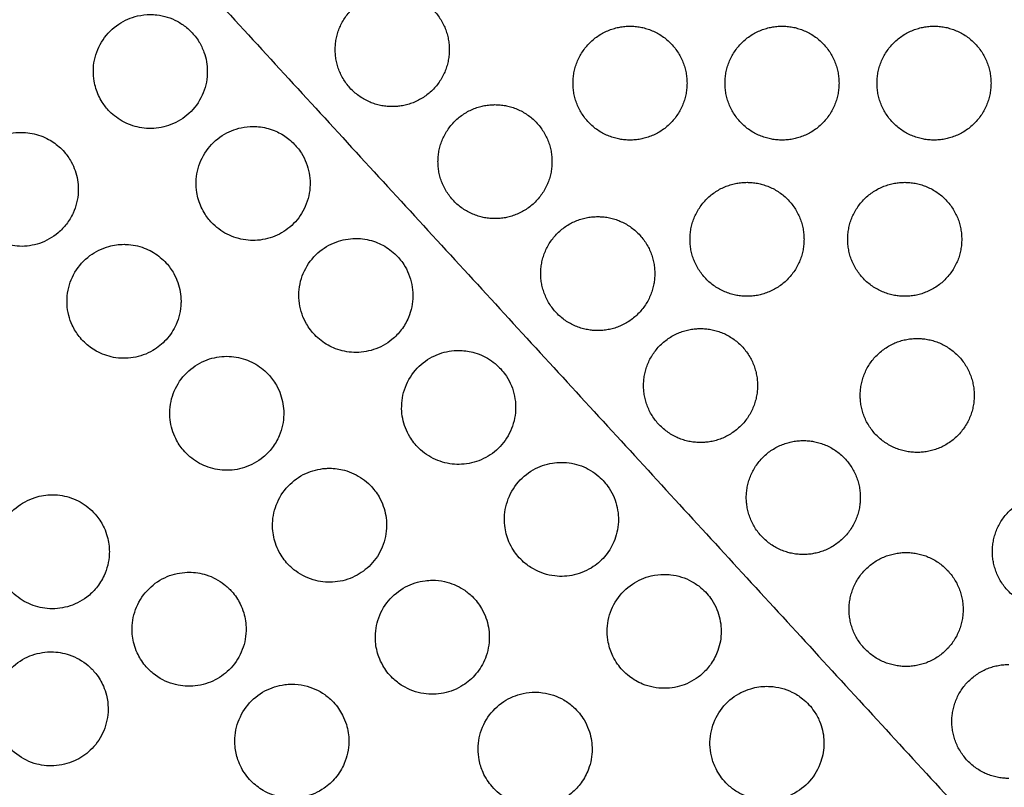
# Model space of a CAD drawing. Header units: millimetres. Extents: x -125 to 375, y 0 to 433.
# Tile 28 of 50: x 58 to 110, y 317 to 357. Entities that reach past the tile are written whole.
import ezdxf

# ---------------------------------------------------------------- set-up
doc = ezdxf.new("R2010")
doc.units = ezdxf.units.MM
doc.layers.add('Layer 01', color=18, linetype='Continuous', true_color=0x000000)

msp = doc.modelspace()

# ---------------------------------------------------------------- linework, layer by layer
at = {"layer": 'Layer 01'}
for points, degree in [([(0, 433.013, 76), (60.501, 367.083, 83.178), (121.001, 301.152, 90.355)], 2), ([(84.257, 336.909, 86.454), (84.257, 336.526, 86.494), (84.184, 336.147, 86.534), (84.041, 335.791, 86.57)], 3), ([(89.666, 331.014, 87.096), (89.666, 330.65, 87.135), (89.6, 330.288, 87.173), (89.47, 329.947, 87.207)], 3), ([(95.075, 325.12, 87.739), (95.075, 324.774, 87.775), (95.015, 324.431, 87.811), (94.898, 324.105, 87.844)], 3), ([(82.872, 324.811, 87.644), (82.872, 324.433, 87.68), (82.801, 324.058, 87.714), (82.662, 323.706, 87.744)], 3), ([(100.484, 319.226, 88.381), (100.484, 318.899, 88.415), (100.431, 318.575, 88.449), (100.326, 318.265, 88.481)], 3), ([(88.281, 318.916, 88.293), (88.281, 318.555, 88.328), (88.216, 318.197, 88.361), (88.088, 317.858, 88.39)], 3)]:
    msp.add_open_spline(points, degree=degree, dxfattribs=at)
at = {"layer": 'Layer 01', "extrusion": (1.45897e-11, -0.108228, -0.994126)}
msp.add_rational_spline([(77.762, 352.742, 84.739), (74.762, 352.742, 84.739), (74.762, 355.742, 84.412), (74.762, 358.742, 84.086), (77.762, 358.742, 84.086)], [1, 0.707106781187, 1, 0.707106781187, 1], degree=2, knots=[6.017726, 6.017726, 6.017726, 12.035452, 12.035452, 18.053177, 18.053177, 18.053177], dxfattribs=at)
at = {"layer": 'Layer 01', "extrusion": (-1.46059e-11, 0.108228, 0.994126)}
msp.add_rational_spline([(77.762, 358.742, 84.086), (80.762, 358.742, 84.086), (80.762, 355.742, 84.412)], [1, 0.707106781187, 0.999999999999], degree=2, dxfattribs=at)
at = {"layer": 'Layer 01'}
for points, knots in [([(67.756, 353.338, 84.655), (67.591, 352.979, 84.691), (67.356, 352.655, 84.722), (66.788, 352.132, 84.769), (66.466, 351.931, 84.786), (65.785, 351.667, 84.805), (65.435, 351.598, 84.807), (64.751, 351.586, 84.799), (64.422, 351.636, 84.79), (63.796, 351.838, 84.761), (63.504, 351.989, 84.743), (63.116, 352.276, 84.709), (62.999, 352.378, 84.697), (62.815, 352.565, 84.677), (62.745, 352.646, 84.668), (62.615, 352.81, 84.65), (62.555, 352.893, 84.641), (62.428, 353.094, 84.62), (62.363, 353.212, 84.608), (62.196, 353.574, 84.571), (62.118, 353.827, 84.545), (62.011, 354.45, 84.483), (62.016, 354.822, 84.447), (62.167, 355.57, 84.376), (62.32, 355.937, 84.342), (62.759, 356.59, 84.282), (63.039, 356.87, 84.257), (63.669, 357.29, 84.22), (64.006, 357.435, 84.208), (64.581, 357.566, 84.199), (64.805, 357.592, 84.198), (65.03, 357.592, 84.199)], [-17.676719, -17.676719, -17.676719, -17.676719, -16.483365, -16.483365, -15.350365, -15.350365, -14.286032, -14.286032, -13.292428, -13.292428, -12.307831, -12.307831, -11.838934, -11.838934, -11.517124, -11.517124, -11.207295, -11.207295, -10.80085, -10.80085, -10.004222, -10.004222, -8.88971, -8.88971, -7.701361, -7.701361, -6.51875, -6.51875, -5.423521, -5.423521, -4.745007, -4.745007, -4.745007, -4.745007]), ([(65.03, 357.592, 84.199), (65.143, 357.592, 84.2), (65.255, 357.585, 84.201), (65.745, 357.53, 84.209), (66.111, 357.416, 84.223), (66.618, 357.144, 84.253), (66.781, 357.036, 84.266), (67.022, 356.839, 84.287), (67.107, 356.76, 84.296), (67.257, 356.604, 84.313), (67.323, 356.529, 84.321), (67.458, 356.358, 84.34), (67.526, 356.261, 84.35), (67.695, 355.985, 84.38), (67.783, 355.801, 84.4), (67.97, 355.282, 84.455), (68.03, 354.938, 84.491), (68.03, 354.592, 84.527)], [-4.745007, -4.745007, -4.745007, -4.745007, -4.405807, -4.405807, -3.26247, -3.26247, -2.674449, -2.674449, -2.324546, -2.324546, -2.023146, -2.023146, -1.66578, -1.66578, -1.048417, -1.048417, 0, 0, 0, 0]), ([(68.03, 354.592, 84.527), (68.03, 354.551, 84.531), (68.029, 354.511, 84.536), (68.012, 354.079, 84.58), (67.92, 353.694, 84.62), (67.756, 353.338, 84.655)], [-1.30728, -1.30728, -1.30728, -1.30728, -1.185617, -1.185617, 0, 0, 0, 0]), ([(60.962, 347.135, 85.142), (60.869, 346.931, 85.158), (60.752, 346.738, 85.172), (60.486, 346.392, 85.196), (60.34, 346.238, 85.205), (59.89, 345.856, 85.227), (59.557, 345.667, 85.234), (58.858, 345.431, 85.234), (58.502, 345.378, 85.227), (57.811, 345.4, 85.204), (57.481, 345.466, 85.188), (56.849, 345.706, 85.148), (56.554, 345.881, 85.123), (56.168, 346.209, 85.083), (56.051, 346.326, 85.07), (55.874, 346.536, 85.046), (55.807, 346.624, 85.037), (55.689, 346.801, 85.018), (55.636, 346.89, 85.009), (55.525, 347.098, 84.988), (55.47, 347.219, 84.976), (55.353, 347.536, 84.946), (55.301, 347.735, 84.927), (55.214, 348.313, 84.877), (55.228, 348.695, 84.845), (55.402, 349.445, 84.787), (55.564, 349.805, 84.762), (56.02, 350.448, 84.72), (56.311, 350.723, 84.705), (56.961, 351.128, 84.687), (57.306, 351.264, 84.684), (57.856, 351.37, 84.689), (58.046, 351.388, 84.692), (58.237, 351.388, 84.696)], [-17.663952, -17.663952, -17.663952, -17.663952, -16.986721, -16.986721, -16.350758, -16.350758, -15.209804, -15.209804, -14.135183, -14.135183, -13.129226, -13.129226, -12.100816, -12.100816, -11.603451, -11.603451, -11.27097, -11.27097, -10.960111, -10.960111, -10.558796, -10.558796, -9.940022, -9.940022, -8.797437, -8.797437, -7.619003, -7.619003, -6.425035, -6.425035, -5.318003, -5.318003, -4.742909, -4.742909, -4.742909, -4.742909]), ([(58.237, 351.388, 84.696), (58.388, 351.388, 84.7), (58.539, 351.376, 84.704), (59.003, 351.306, 84.722), (59.307, 351.208, 84.737), (59.819, 350.949, 84.772), (60.033, 350.804, 84.79), (60.325, 350.546, 84.82), (60.418, 350.452, 84.83), (60.572, 350.274, 84.85), (60.635, 350.193, 84.859), (60.757, 350.019, 84.877), (60.815, 349.925, 84.887), (60.948, 349.683, 84.912), (61.016, 349.53, 84.927), (61.181, 349.056, 84.974), (61.237, 348.723, 85.006), (61.237, 348.388, 85.036)], [-4.742909, -4.742909, -4.742909, -4.742909, -4.28635, -4.28635, -3.331803, -3.331803, -2.556971, -2.556971, -2.15786, -2.15786, -1.847949, -1.847949, -1.515692, -1.515692, -1.012836, -1.012836, 0, 0, 0, 0]), ([(73.184, 347.487, 85.294), (73.036, 347.151, 85.327), (72.828, 346.846, 85.357), (72.32, 346.333, 85.405), (72.027, 346.127, 85.423), (71.381, 345.826, 85.447), (71.032, 345.735, 85.452), (70.34, 345.68, 85.449), (70.004, 345.71, 85.442), (69.342, 345.883, 85.416), (69.023, 346.03, 85.398), (68.596, 346.325, 85.363), (68.463, 346.433, 85.351), (68.258, 346.634, 85.328), (68.18, 346.72, 85.319), (68.038, 346.895, 85.3), (67.974, 346.985, 85.29), (67.836, 347.199, 85.268), (67.767, 347.325, 85.254), (67.596, 347.703, 85.215), (67.518, 347.963, 85.189), (67.418, 348.6, 85.126), (67.429, 348.977, 85.089), (67.594, 349.727, 85.017), (67.754, 350.092, 84.983), (68.204, 350.736, 84.923), (68.488, 351.01, 84.898), (69.123, 351.417, 84.862), (69.461, 351.557, 84.85), (70.022, 351.675, 84.841), (70.23, 351.697, 84.84), (70.439, 351.697, 84.841)], [-17.721768, -17.721768, -17.721768, -17.721768, -16.615673, -16.615673, -15.546798, -15.546798, -14.470209, -14.470209, -13.461719, -13.461719, -12.412408, -12.412408, -11.897389, -11.897389, -11.547728, -11.547728, -11.215509, -11.215509, -10.780529, -10.780529, -9.963604, -9.963604, -8.834, -8.834, -7.643429, -7.643429, -6.466034, -6.466034, -5.373814, -5.373814, -4.743481, -4.743481, -4.743481, -4.743481]), ([(70.439, 351.697, 84.841), (70.567, 351.697, 84.842), (70.695, 351.689, 84.844), (71.105, 351.636, 84.851), (71.381, 351.56, 84.86), (71.858, 351.351, 84.884), (72.062, 351.231, 84.898), (72.355, 351.009, 84.922), (72.455, 350.923, 84.932), (72.626, 350.754, 84.95), (72.698, 350.674, 84.959), (72.843, 350.496, 84.978), (72.914, 350.398, 84.989), (73.082, 350.131, 85.018), (73.169, 349.957, 85.036), (73.371, 349.432, 85.092), (73.439, 349.066, 85.131), (73.439, 348.697, 85.17)], [-4.743481, -4.743481, -4.743481, -4.743481, -4.357324, -4.357324, -3.500619, -3.500619, -2.790373, -2.790373, -2.392805, -2.392805, -2.067095, -2.067095, -1.70094, -1.70094, -1.115338, -1.115338, 0, 0, 0, 0]), ([(61.237, 348.388, 85.036), (61.237, 348.344, 85.04), (61.236, 348.3, 85.044), (61.217, 347.868, 85.082), (61.125, 347.488, 85.114), (60.962, 347.135, 85.142)], [-1.304294, -1.304294, -1.304294, -1.304294, -1.171075, -1.171075, 0, 0, 0, 0]), ([(73.439, 348.697, 85.17), (73.439, 348.673, 85.172), (73.439, 348.648, 85.175), (73.429, 348.232, 85.218), (73.342, 347.846, 85.258), (73.184, 347.487, 85.294)], [-1.259786, -1.259786, -1.259786, -1.259786, -1.185484, -1.185484, 0, 0, 0, 0]), ([(78.613, 341.638, 85.932), (78.516, 341.408, 85.955), (78.391, 341.191, 85.977), (78.097, 340.803, 86.015), (77.931, 340.631, 86.031), (77.459, 340.245, 86.066), (77.129, 340.064, 86.081), (76.44, 339.841, 86.097), (76.09, 339.792, 86.098), (75.411, 339.817, 86.088), (75.087, 339.883, 86.077), (74.508, 340.103, 86.048), (74.251, 340.246, 86.031), (73.899, 340.517, 86), (73.786, 340.619, 85.989), (73.599, 340.814, 85.967), (73.523, 340.904, 85.957), (73.377, 341.098, 85.936), (73.308, 341.202, 85.925), (73.154, 341.47, 85.897), (73.077, 341.638, 85.88), (72.886, 342.185, 85.824), (72.831, 342.58, 85.784), (72.875, 343.364, 85.708), (72.973, 343.745, 85.671), (73.313, 344.456, 85.603), (73.554, 344.777, 85.573), (74.13, 345.29, 85.526), (74.453, 345.485, 85.509), (75.13, 345.737, 85.487), (75.476, 345.8, 85.482), (75.833, 345.803, 85.484), (75.84, 345.803, 85.484), (75.848, 345.803, 85.484)], [-17.771506, -17.771506, -17.771506, -17.771506, -17.018579, -17.018579, -16.302775, -16.302775, -15.180943, -15.180943, -14.125888, -14.125888, -13.138036, -13.138036, -12.25931, -12.25931, -11.799834, -11.799834, -11.444565, -11.444565, -11.068071, -11.068071, -10.5117, -10.5117, -9.318444, -9.318444, -8.14009, -8.14009, -6.942487, -6.942487, -5.816763, -5.816763, -4.76756, -4.76756, -4.744456, -4.744456, -4.744456, -4.744456]), ([(75.848, 345.803, 85.484), (76.165, 345.803, 85.486), (76.48, 345.753, 85.492), (77.055, 345.565, 85.514), (77.313, 345.437, 85.529), (77.674, 345.188, 85.556), (77.791, 345.094, 85.567), (77.986, 344.911, 85.587), (78.067, 344.826, 85.596), (78.223, 344.641, 85.616), (78.297, 344.54, 85.627), (78.466, 344.28, 85.655), (78.552, 344.116, 85.673), (78.772, 343.582, 85.73), (78.848, 343.194, 85.771), (78.848, 342.803, 85.812)], [-4.744456, -4.744456, -4.744456, -4.744456, -3.790684, -3.790684, -2.926532, -2.926532, -2.472483, -2.472483, -2.119412, -2.119412, -1.743092, -1.743092, -1.183245, -1.183245, 0, 0, 0, 0]), ([(66.386, 341.272, 85.796), (66.255, 340.978, 85.819), (66.077, 340.707, 85.839), (65.656, 340.247, 85.87), (65.42, 340.056, 85.881), (64.841, 339.717, 85.896), (64.491, 339.592, 85.898), (63.784, 339.477, 85.888), (63.435, 339.481, 85.878), (62.776, 339.604, 85.848), (62.469, 339.715, 85.829), (61.959, 339.999, 85.79), (61.748, 340.155, 85.77), (61.46, 340.433, 85.738), (61.367, 340.537, 85.726), (61.213, 340.734, 85.704), (61.15, 340.825, 85.695), (61.029, 341.021, 85.674), (60.972, 341.127, 85.664), (60.845, 341.403, 85.636), (60.783, 341.576, 85.62), (60.64, 342.139, 85.568), (60.62, 342.539, 85.533), (60.734, 343.316, 85.47), (60.866, 343.687, 85.442), (61.266, 344.363, 85.394), (61.533, 344.66, 85.375), (62.15, 345.121, 85.35), (62.489, 345.287, 85.344), (63.109, 345.457, 85.343), (63.377, 345.494, 85.346), (63.646, 345.494, 85.352)], [-17.70177, -17.70177, -17.70177, -17.70177, -16.732813, -16.732813, -15.823868, -15.823868, -14.715018, -14.715018, -13.671247, -13.671247, -12.697464, -12.697464, -11.910841, -11.910841, -11.489666, -11.489666, -11.156399, -11.156399, -10.794315, -10.794315, -10.240036, -10.240036, -9.042827, -9.042827, -7.869889, -7.869889, -6.676956, -6.676956, -5.553772, -5.553772, -4.743057, -4.743057, -4.743057, -4.743057]), ([(63.646, 345.494, 85.352), (63.724, 345.494, 85.354), (63.803, 345.49, 85.356), (64.205, 345.459, 85.367), (64.521, 345.381, 85.381), (65.085, 345.142, 85.415), (65.332, 344.991, 85.434), (65.667, 344.715, 85.466), (65.773, 344.614, 85.477), (65.945, 344.423, 85.498), (66.015, 344.337, 85.508), (66.149, 344.151, 85.527), (66.211, 344.053, 85.538), (66.351, 343.801, 85.564), (66.422, 343.644, 85.58), (66.589, 343.164, 85.627), (66.646, 342.83, 85.659), (66.646, 342.494, 85.69)], [12.958712, 12.958712, 12.958712, 12.958712, 13.196128, 13.196128, 14.170693, 14.170693, 15.039113, 15.039113, 15.479231, 15.479231, 15.814866, 15.814866, 16.167444, 16.167444, 16.685167, 16.685167, 17.70177, 17.70177, 17.70177, 17.70177]), ([(78.848, 342.803, 85.812), (78.848, 342.795, 85.813), (78.848, 342.787, 85.814), (78.845, 342.387, 85.856), (78.765, 341.999, 85.896), (78.613, 341.638, 85.932)], [-1.210158, -1.210158, -1.210158, -1.210158, -1.185373, -1.185373, 0, 0, 0, 0]), ([(66.646, 342.494, 85.69), (66.646, 342.461, 85.693), (66.645, 342.429, 85.696), (66.632, 342.009, 85.734), (66.544, 341.627, 85.767), (66.386, 341.272, 85.796)], [-1.269958, -1.269958, -1.269958, -1.269958, -1.172755, -1.172755, 0, 0, 0, 0]), ([(71.81, 335.413, 86.447), (71.713, 335.189, 86.466), (71.59, 334.977, 86.482), (71.303, 334.6, 86.51), (71.144, 334.434, 86.521), (70.676, 334.047, 86.545), (70.342, 333.863, 86.554), (69.644, 333.636, 86.556), (69.288, 333.587, 86.551), (68.599, 333.615, 86.53), (68.269, 333.685, 86.515), (67.651, 333.927, 86.477), (67.366, 334.098, 86.454), (66.99, 334.416, 86.416), (66.875, 334.532, 86.403), (66.691, 334.748, 86.379), (66.618, 334.844, 86.369), (66.484, 335.048, 86.347), (66.422, 335.155, 86.336), (66.29, 335.42, 86.309), (66.227, 335.582, 86.294), (66.078, 336.085, 86.246), (66.039, 336.435, 86.215), (66.084, 337.171, 86.152), (66.182, 337.548, 86.122), (66.521, 338.254, 86.069), (66.761, 338.573, 86.047), (67.339, 339.09, 86.014), (67.667, 339.286, 86.004), (68.354, 339.537, 85.997), (68.703, 339.599, 85.998), (69.054, 339.599, 86.006)], [-17.740266, -17.740266, -17.740266, -17.740266, -17.00396, -17.00396, -16.314079, -16.314079, -15.17791, -15.17791, -14.106938, -14.106938, -13.101465, -13.101465, -12.10718, -12.10718, -11.615644, -11.615644, -11.251193, -11.251193, -10.879644, -10.879644, -10.355714, -10.355714, -9.298617, -9.298617, -8.133377, -8.133377, -6.941045, -6.941045, -5.800732, -5.800732, -4.743316, -4.743316, -4.743316, -4.743316]), ([(69.054, 339.599, 86.006), (69.057, 339.599, 86.006), (69.059, 339.599, 86.006), (69.392, 339.598, 86.013), (69.72, 339.543, 86.024), (70.337, 339.33, 86.056), (70.622, 339.177, 86.076), (71.005, 338.884, 86.11), (71.125, 338.776, 86.122), (71.317, 338.572, 86.145), (71.395, 338.48, 86.155), (71.539, 338.285, 86.176), (71.607, 338.181, 86.187), (71.754, 337.92, 86.214), (71.826, 337.76, 86.23), (71.997, 337.274, 86.279), (72.054, 336.938, 86.311), (72.054, 336.599, 86.343)], [12.996949, 12.996949, 12.996949, 12.996949, 13.004289, 13.004289, 13.99805, 13.99805, 14.967575, 14.967575, 15.451509, 15.451509, 15.8137, 15.8137, 16.18623, 16.18623, 16.716844, 16.716844, 17.740266, 17.740266, 17.740266, 17.740266]), ([(84.041, 335.791, 86.57), (83.901, 335.442, 86.605), (83.696, 335.122, 86.637), (83.19, 334.586, 86.689), (82.896, 334.37, 86.708), (82.247, 334.054, 86.734), (81.899, 333.956, 86.741), (81.204, 333.89, 86.74), (80.865, 333.915, 86.734), (80.19, 334.082, 86.71), (79.862, 334.229, 86.692), (79.422, 334.529, 86.657), (79.286, 334.64, 86.644), (79.069, 334.852, 86.621), (78.983, 334.948, 86.61), (78.824, 335.148, 86.588), (78.752, 335.253, 86.577), (78.595, 335.514, 86.55), (78.518, 335.673, 86.533), (78.333, 336.158, 86.483), (78.266, 336.495, 86.449), (78.249, 337.224, 86.377), (78.315, 337.61, 86.339), (78.593, 338.343, 86.268), (78.806, 338.683, 86.236), (79.34, 339.247, 86.183), (79.651, 339.471, 86.162), (80.317, 339.78, 86.135), (80.663, 339.871, 86.127), (81.097, 339.905, 86.126), (81.177, 339.909, 86.126), (81.257, 339.909, 86.126)], [-17.828541, -17.828541, -17.828541, -17.828541, -16.692822, -16.692822, -15.603791, -15.603791, -14.522712, -14.522712, -13.506309, -13.506309, -12.431454, -12.431454, -11.902918, -11.902918, -11.515785, -11.515785, -11.131372, -11.131372, -10.597332, -10.597332, -9.565003, -9.565003, -8.394583, -8.394583, -7.197374, -7.197374, -6.053377, -6.053377, -4.986643, -4.986643, -4.745127, -4.745127, -4.745127, -4.745127]), ([(81.257, 339.909, 86.126), (81.507, 339.909, 86.127), (81.757, 339.877, 86.132), (82.312, 339.735, 86.149), (82.608, 339.606, 86.164), (83.018, 339.343, 86.193), (83.149, 339.243, 86.204), (83.365, 339.047, 86.225), (83.453, 338.956, 86.235), (83.62, 338.761, 86.256), (83.699, 338.657, 86.268), (83.873, 338.389, 86.297), (83.961, 338.222, 86.315), (84.177, 337.695, 86.371), (84.254, 337.317, 86.411), (84.257, 336.926, 86.452), (84.257, 336.917, 86.453), (84.257, 336.909, 86.454)], [-4.745127, -4.745127, -4.745127, -4.745127, -3.99035, -3.99035, -3.023334, -3.023334, -2.524397, -2.524397, -2.144616, -2.144616, -1.74941, -1.74941, -1.181333, -1.181333, -0.026854, -0.026854, 0, 0, 0, 0]), ([(72.054, 336.599, 86.343), (72.054, 336.58, 86.344), (72.054, 336.561, 86.346), (72.047, 336.154, 86.384), (71.964, 335.77, 86.418), (71.81, 335.413, 86.447)], [-1.231336, -1.231336, -1.231336, -1.231336, -1.174212, -1.174212, 0, 0, 0, 0]), ([(89.47, 329.947, 87.207), (89.357, 329.652, 87.238), (89.2, 329.377, 87.265), (88.814, 328.898, 87.312), (88.592, 328.695, 87.331), (88.04, 328.322, 87.365), (87.7, 328.174, 87.377), (87.004, 328.013, 87.387), (86.655, 327.994, 87.386), (85.916, 328.082, 87.369), (85.535, 328.207, 87.353), (85.006, 328.506, 87.317), (84.834, 328.629, 87.303), (84.57, 328.863, 87.277), (84.47, 328.965, 87.265), (84.292, 329.175, 87.243), (84.213, 329.282, 87.231), (84.05, 329.536, 87.204), (83.971, 329.686, 87.188), (83.791, 330.109, 87.144), (83.716, 330.393, 87.115), (83.642, 331.065, 87.048), (83.673, 331.452, 87.009), (83.883, 332.203, 86.936), (84.065, 332.56, 86.902), (84.549, 333.174, 86.843), (84.844, 333.429, 86.819), (85.493, 333.799, 86.785), (85.836, 333.92, 86.774), (86.349, 334.002, 86.768), (86.508, 334.014, 86.768), (86.666, 334.014, 86.769)], [0, 0, 0, 0, 0.951908, 0.951908, 1.852828, 1.852828, 2.959183, 2.959183, 4.001722, 4.001722, 5.196347, 5.196347, 5.831253, 5.831253, 6.261202, 6.261202, 6.66273, 6.66273, 7.17135, 7.17135, 8.05376, 8.05376, 9.214126, 9.214126, 10.409597, 10.409597, 11.573177, 11.573177, 12.657884, 12.657884, 13.135922, 13.135922, 13.135922, 13.135922]), ([(86.666, 334.014, 86.769), (86.844, 334.014, 86.769), (87.022, 333.998, 86.772), (87.551, 333.903, 86.784), (87.889, 333.777, 86.798), (88.353, 333.501, 86.829), (88.501, 333.395, 86.841), (88.74, 333.186, 86.864), (88.835, 333.091, 86.874), (89.015, 332.886, 86.896), (89.098, 332.776, 86.908), (89.278, 332.503, 86.938), (89.367, 332.334, 86.956), (89.579, 331.82, 87.011), (89.655, 331.46, 87.05), (89.666, 331.068, 87.091), (89.666, 331.041, 87.094), (89.666, 331.014, 87.096)], [-4.744852, -4.744852, -4.744852, -4.744852, -4.207575, -4.207575, -3.129133, -3.129133, -2.581738, -2.581738, -2.174103, -2.174103, -1.760197, -1.760197, -1.185243, -1.185243, -0.080705, -0.080705, 0, 0, 0, 0]), ([(77.235, 329.558, 87.096), (77.094, 329.215, 87.125), (76.89, 328.902, 87.15), (76.392, 328.381, 87.187), (76.109, 328.172, 87.2), (75.47, 327.855, 87.214), (75.117, 327.754, 87.215), (74.412, 327.686, 87.203), (74.067, 327.711, 87.193), (73.361, 327.888, 87.159), (73.009, 328.053, 87.135), (72.543, 328.392, 87.093), (72.399, 328.519, 87.078), (72.178, 328.757, 87.051), (72.094, 328.86, 87.04), (71.943, 329.073, 87.017), (71.876, 329.182, 87.006), (71.737, 329.442, 86.98), (71.671, 329.595, 86.964), (71.522, 330.041, 86.921), (71.47, 330.342, 86.894), (71.456, 331.029, 86.833), (71.522, 331.41, 86.801), (71.799, 332.139, 86.743), (72.011, 332.477, 86.718), (72.546, 333.044, 86.679), (72.862, 333.271, 86.665), (73.538, 333.581, 86.651), (73.889, 333.671, 86.65), (74.319, 333.702, 86.655), (74.391, 333.705, 86.657), (74.463, 333.705, 86.658)], [-17.789335, -17.789335, -17.789335, -17.789335, -16.671467, -16.671467, -15.621107, -15.621107, -14.525245, -14.525245, -13.492434, -13.492434, -12.333368, -12.333368, -11.75507, -11.75507, -11.353399, -11.353399, -10.968406, -10.968406, -10.464696, -10.464696, -9.547954, -9.547954, -8.391027, -8.391027, -7.199749, -7.199749, -6.042254, -6.042254, -4.961498, -4.961498, -4.744575, -4.744575, -4.744575, -4.744575]), ([(74.463, 333.705, 86.658), (74.727, 333.705, 86.663), (74.99, 333.67, 86.671), (75.587, 333.509, 86.697), (75.91, 333.357, 86.717), (76.342, 333.05, 86.754), (76.476, 332.936, 86.767), (76.69, 332.72, 86.791), (76.774, 332.622, 86.801), (76.93, 332.417, 86.823), (77.001, 332.31, 86.835), (77.155, 332.042, 86.863), (77.23, 331.879, 86.879), (77.405, 331.387, 86.929), (77.463, 331.047, 86.962), (77.463, 330.705, 86.994)], [13.04476, 13.04476, 13.04476, 13.04476, 13.839303, 13.839303, 14.907201, 14.907201, 15.435608, 15.435608, 15.82489, 15.82489, 16.213328, 16.213328, 16.755311, 16.755311, 17.789335, 17.789335, 17.789335, 17.789335]), ([(62.597, 328.054, 86.785), (62.49, 327.822, 86.799), (62.354, 327.605, 86.81), (62.043, 327.226, 86.826), (61.873, 327.062, 86.832), (61.382, 326.69, 86.839), (61.037, 326.519, 86.837), (60.322, 326.322, 86.819), (59.961, 326.29, 86.805), (59.265, 326.353, 86.767), (58.936, 326.44, 86.745), (58.312, 326.725, 86.694), (58.024, 326.922, 86.665), (57.652, 327.286, 86.62), (57.539, 327.417, 86.605), (57.365, 327.658, 86.578), (57.299, 327.763, 86.567), (57.182, 327.979, 86.546), (57.13, 328.088, 86.535), (57.024, 328.355, 86.51), (56.975, 328.514, 86.496), (56.873, 328.987, 86.456), (56.856, 329.308, 86.432), (56.929, 330.005, 86.384), (57.042, 330.375, 86.362), (57.405, 331.062, 86.328), (57.657, 331.371, 86.316), (58.256, 331.867, 86.305), (58.596, 332.052, 86.306), (59.256, 332.263, 86.318), (59.564, 332.31, 86.327), (59.873, 332.31, 86.34)], [-17.660193, -17.660193, -17.660193, -17.660193, -16.89272, -16.89272, -16.185271, -16.185271, -15.038568, -15.038568, -13.955296, -13.955296, -12.936519, -12.936519, -11.889013, -11.889013, -11.367142, -11.367142, -10.99311, -10.99311, -10.62752, -10.62752, -10.127047, -10.127047, -9.166538, -9.166538, -8.013922, -8.013922, -6.827081, -6.827081, -5.674879, -5.674879, -4.743375, -4.743375, -4.743375, -4.743375]), ([(59.873, 332.31, 86.34), (59.921, 332.31, 86.342), (59.97, 332.309, 86.344), (60.353, 332.29, 86.362), (60.682, 332.218, 86.38), (61.308, 331.967, 86.425), (61.599, 331.787, 86.451), (61.983, 331.45, 86.493), (62.102, 331.325, 86.507), (62.287, 331.095, 86.533), (62.359, 330.994, 86.544), (62.487, 330.786, 86.565), (62.545, 330.679, 86.576), (62.665, 330.42, 86.601), (62.721, 330.265, 86.616), (62.836, 329.847, 86.653), (62.873, 329.579, 86.676), (62.873, 329.31, 86.697)], [-4.743375, -4.743375, -4.743375, -4.743375, -4.596989, -4.596989, -3.589017, -3.589017, -2.565429, -2.565429, -2.047369, -2.047369, -1.674251, -1.674251, -1.307859, -1.307859, -0.812542, -0.812542, 0, 0, 0, 0]), ([(77.463, 330.705, 86.994), (77.463, 330.7, 86.994), (77.463, 330.696, 86.995), (77.462, 330.303, 87.032), (77.384, 329.918, 87.066), (77.235, 329.558, 87.096)], [-1.188845, -1.188845, -1.188845, -1.188845, -1.175529, -1.175529, 0, 0, 0, 0]), ([(62.873, 329.31, 86.697), (62.873, 329.262, 86.701), (62.871, 329.214, 86.705), (62.851, 328.781, 86.738), (62.758, 328.404, 86.764), (62.597, 328.054, 86.785)], [-1.306411, -1.306411, -1.306411, -1.306411, -1.160399, -1.160399, 0, 0, 0, 0]), ([(69.815, 324.022, 87.381), (69.663, 323.676, 87.404), (69.447, 323.362, 87.422), (68.929, 322.851, 87.445), (68.639, 322.65, 87.451), (67.987, 322.351, 87.45), (67.628, 322.26, 87.444), (66.915, 322.215, 87.419), (66.568, 322.253, 87.402), (65.852, 322.46, 87.357), (65.495, 322.646, 87.327), (65.029, 323.022, 87.279), (64.887, 323.163, 87.262), (64.673, 323.421, 87.233), (64.593, 323.532, 87.221), (64.454, 323.755, 87.198), (64.394, 323.867, 87.186), (64.273, 324.131, 87.161), (64.218, 324.283, 87.147), (64.1, 324.716, 87.108), (64.064, 325.002, 87.084), (64.077, 325.669, 87.033), (64.157, 326.045, 87.007), (64.458, 326.759, 86.962), (64.681, 327.089, 86.945), (65.237, 327.638, 86.922), (65.563, 327.854, 86.917), (66.255, 328.141, 86.919), (66.612, 328.218, 86.925), (67.005, 328.23, 86.937), (67.037, 328.231, 86.939), (67.069, 328.231, 86.94)], [-17.71838, -17.71838, -17.71838, -17.71838, -16.581501, -16.581501, -15.528799, -15.528799, -14.424219, -14.424219, -13.38163, -13.38163, -12.178034, -12.178034, -11.576102, -11.576102, -11.165784, -11.165784, -10.781688, -10.781688, -10.292093, -10.292093, -9.428437, -9.428437, -8.280034, -8.280034, -7.093453, -7.093453, -5.929325, -5.929325, -4.840813, -4.840813, -4.744492, -4.744492, -4.744492, -4.744492]), ([(67.069, 328.231, 86.94), (67.376, 328.231, 86.95), (67.681, 328.184, 86.964), (68.316, 327.983, 87.002), (68.636, 327.814, 87.027), (69.064, 327.479, 87.069), (69.199, 327.352, 87.084), (69.408, 327.115, 87.11), (69.488, 327.01, 87.122), (69.634, 326.793, 87.144), (69.699, 326.681, 87.156), (69.832, 326.412, 87.183), (69.895, 326.253, 87.198), (70.027, 325.811, 87.239), (70.069, 325.522, 87.265), (70.069, 325.231, 87.289)], [12.973888, 12.973888, 12.973888, 12.973888, 13.897681, 13.897681, 14.979789, 14.979789, 15.536808, 15.536808, 15.934495, 15.934495, 16.32487, 16.32487, 16.840053, 16.840053, 17.71838, 17.71838, 17.71838, 17.71838]), ([(94.898, 324.105, 87.844), (94.812, 323.867, 87.869), (94.697, 323.641, 87.892), (94.421, 323.235, 87.932), (94.264, 323.054, 87.95), (93.808, 322.642, 87.989), (93.484, 322.445, 88.007), (92.8, 322.187, 88.028), (92.448, 322.122, 88.031), (91.694, 322.117, 88.025), (91.299, 322.195, 88.013), (90.684, 322.449, 87.981), (90.452, 322.583, 87.965), (90.112, 322.846, 87.935), (89.991, 322.956, 87.923), (89.785, 323.176, 87.899), (89.698, 323.284, 87.887), (89.527, 323.528, 87.861), (89.446, 323.666, 87.847), (89.265, 324.038, 87.808), (89.184, 324.281, 87.783), (89.056, 324.915, 87.718), (89.055, 325.311, 87.678), (89.207, 326.084, 87.602), (89.358, 326.453, 87.566), (89.795, 327.108, 87.503), (90.073, 327.389, 87.476), (90.702, 327.812, 87.436), (91.04, 327.959, 87.423), (91.619, 328.094, 87.412), (91.847, 328.12, 87.41), (92.075, 328.12, 87.411)], [0, 0, 0, 0, 0.763264, 0.763264, 1.482018, 1.482018, 2.613838, 2.613838, 3.681032, 3.681032, 4.880956, 4.880956, 5.684022, 5.684022, 6.176402, 6.176402, 6.593122, 6.593122, 7.075627, 7.075627, 7.844476, 7.844476, 9.029674, 9.029674, 10.222773, 10.222773, 11.403957, 11.403957, 12.504433, 12.504433, 13.192317, 13.192317, 13.192317, 13.192317]), ([(92.075, 328.12, 87.411), (92.189, 328.12, 87.411), (92.303, 328.113, 87.412), (92.804, 328.056, 87.42), (93.179, 327.936, 87.434), (93.693, 327.654, 87.466), (93.856, 327.542, 87.478), (94.117, 327.322, 87.502), (94.221, 327.221, 87.513), (94.411, 327.007, 87.537), (94.498, 326.894, 87.549), (94.682, 326.617, 87.579), (94.771, 326.449, 87.597), (94.979, 325.95, 87.651), (95.056, 325.605, 87.687), (95.074, 325.21, 87.729), (95.075, 325.165, 87.734), (95.075, 325.12, 87.739)], [13.192317, 13.192317, 13.192317, 13.192317, 13.536066, 13.536066, 14.709521, 14.709521, 15.302791, 15.302791, 15.738201, 15.738201, 16.167397, 16.167397, 16.742099, 16.742099, 17.800333, 17.800333, 17.93723, 17.93723, 17.93723, 17.93723]), ([(82.662, 323.706, 87.744), (82.542, 323.405, 87.77), (82.375, 323.124, 87.793), (81.97, 322.644, 87.83), (81.74, 322.443, 87.843), (81.172, 322.081, 87.865), (80.825, 321.942, 87.87), (80.119, 321.8, 87.867), (79.767, 321.792, 87.859), (79.027, 321.904, 87.831), (78.649, 322.042, 87.81), (78.117, 322.367, 87.768), (77.938, 322.506, 87.751), (77.672, 322.766, 87.721), (77.574, 322.877, 87.709), (77.404, 323.1, 87.685), (77.33, 323.212, 87.673), (77.184, 323.47, 87.647), (77.114, 323.619, 87.632), (76.963, 324.028, 87.592), (76.904, 324.296, 87.566), (76.851, 324.949, 87.507), (76.893, 325.332, 87.474), (77.123, 326.074, 87.413), (77.313, 326.424, 87.385), (77.814, 327.027, 87.341), (78.118, 327.275, 87.325), (78.782, 327.629, 87.306), (79.131, 327.74, 87.302), (79.618, 327.802, 87.305), (79.745, 327.811, 87.307), (79.872, 327.811, 87.309)], [0, 0, 0, 0, 0.978268, 0.978268, 1.891391, 1.891391, 3.005016, 3.005016, 4.056472, 4.056472, 5.256475, 5.256475, 5.935852, 5.935852, 6.380301, 6.380301, 6.783111, 6.783111, 7.277021, 7.277021, 8.101422, 8.101422, 9.253614, 9.253614, 10.443649, 10.443649, 11.613689, 11.613689, 12.70607, 12.70607, 13.09011, 13.09011, 13.09011, 13.09011]), ([(79.872, 327.811, 87.309), (80.085, 327.811, 87.313), (80.296, 327.788, 87.319), (80.865, 327.666, 87.34), (81.207, 327.522, 87.359), (81.675, 327.216, 87.396), (81.824, 327.097, 87.41), (82.06, 326.868, 87.435), (82.153, 326.765, 87.447), (82.321, 326.549, 87.47), (82.397, 326.437, 87.482), (82.556, 326.163, 87.511), (82.633, 325.999, 87.527), (82.808, 325.513, 87.576), (82.868, 325.18, 87.609), (82.872, 324.833, 87.642), (82.872, 324.822, 87.643), (82.872, 324.811, 87.644)], [13.09011, 13.09011, 13.09011, 13.09011, 13.730462, 13.730462, 14.838969, 14.838969, 15.414076, 15.414076, 15.83124, 15.83124, 16.239935, 16.239935, 16.785931, 16.785931, 17.800372, 17.800372, 17.834372, 17.834372, 17.834372, 17.834372]), ([(70.069, 325.231, 87.289), (70.069, 325.201, 87.292), (70.069, 325.172, 87.294), (70.057, 324.756, 87.328), (69.971, 324.376, 87.357), (69.815, 324.022, 87.381)], [-1.255194, -1.255194, -1.255194, -1.255194, -1.166273, -1.166273, 0, 0, 0, 0]), ([(62.52, 319.757, 87.413), (62.362, 319.421, 87.431), (62.142, 319.118, 87.442), (61.626, 318.628, 87.452), (61.341, 318.438, 87.452), (60.692, 318.148, 87.439), (60.329, 318.061, 87.426), (59.609, 318.024, 87.39), (59.259, 318.068, 87.368), (58.542, 318.289, 87.313), (58.187, 318.482, 87.28), (57.711, 318.881, 87.225), (57.558, 319.041, 87.205), (57.338, 319.329, 87.173), (57.26, 319.447, 87.16), (57.129, 319.68, 87.136), (57.075, 319.794, 87.125), (56.97, 320.052, 87.101), (56.923, 320.198, 87.089), (56.827, 320.604, 87.055), (56.8, 320.869, 87.035), (56.821, 321.511, 86.991), (56.904, 321.883, 86.969), (57.209, 322.589, 86.936), (57.435, 322.916, 86.925), (57.997, 323.462, 86.916), (58.328, 323.677, 86.917), (59.031, 323.959, 86.932), (59.392, 324.032, 86.945), (59.774, 324.038, 86.963), (59.791, 324.038, 86.964), (59.807, 324.038, 86.965)], [-17.640029, -17.640029, -17.640029, -17.640029, -16.522417, -16.522417, -15.500582, -15.500582, -14.384711, -14.384711, -13.330333, -13.330333, -12.123414, -12.123414, -11.45566, -11.45566, -11.029731, -11.029731, -10.649579, -10.649579, -10.188722, -10.188722, -9.38906, -9.38906, -8.253474, -8.253474, -7.072011, -7.072011, -5.895771, -5.895771, -4.795519, -4.795519, -4.745626, -4.745626, -4.745626, -4.745626]), ([(59.807, 324.038, 86.965), (60.133, 324.038, 86.981), (60.457, 323.985, 87), (61.129, 323.758, 87.049), (61.466, 323.567, 87.079), (61.903, 323.193, 87.128), (62.037, 323.054, 87.144), (62.24, 322.799, 87.173), (62.316, 322.688, 87.185), (62.45, 322.463, 87.208), (62.509, 322.349, 87.219), (62.626, 322.078, 87.245), (62.68, 321.92, 87.259), (62.778, 321.522, 87.294), (62.807, 321.281, 87.313), (62.807, 321.038, 87.332)], [-4.745626, -4.745626, -4.745626, -4.745626, -3.763589, -3.763589, -2.607178, -2.607178, -2.02702, -2.02702, -1.622332, -1.622332, -1.235821, -1.235821, -0.732464, -0.732464, 0, 0, 0, 0]), ([(75.239, 318.163, 88.048), (75.123, 317.891, 88.067), (74.968, 317.637, 88.083), (74.603, 317.201, 88.107), (74.4, 317.017, 88.116), (73.864, 316.65, 88.127), (73.517, 316.497, 88.128), (72.803, 316.333, 88.115), (72.445, 316.316, 88.103), (71.695, 316.413, 88.067), (71.312, 316.543, 88.042), (70.736, 316.879, 87.993), (70.525, 317.044, 87.971), (70.227, 317.347, 87.936), (70.125, 317.469, 87.922), (69.955, 317.708, 87.896), (69.885, 317.822, 87.884), (69.752, 318.074, 87.859), (69.692, 318.214, 87.846), (69.564, 318.585, 87.811), (69.513, 318.821, 87.791), (69.455, 319.447, 87.738), (69.495, 319.838, 87.709), (69.723, 320.586, 87.657), (69.91, 320.936, 87.636), (70.409, 321.544, 87.605), (70.716, 321.796, 87.595), (71.388, 322.156, 87.589), (71.742, 322.268, 87.591), (72.23, 322.329, 87.602), (72.354, 322.336, 87.606), (72.478, 322.336, 87.61)], [-17.756232, -17.756232, -17.756232, -17.756232, -16.866282, -16.866282, -16.044728, -16.044728, -14.91324, -14.91324, -13.843301, -13.843301, -12.636508, -12.636508, -11.832877, -11.832877, -11.35314, -11.35314, -10.949825, -10.949825, -10.491735, -10.491735, -9.765994, -9.765994, -8.592697, -8.592697, -7.409477, -7.409477, -6.225138, -6.225138, -5.119086, -5.119086, -4.744932, -4.744932, -4.744932, -4.744932]), ([(72.478, 322.336, 87.61), (72.698, 322.336, 87.617), (72.918, 322.312, 87.626), (73.521, 322.177, 87.656), (73.887, 322.015, 87.681), (74.376, 321.669, 87.725), (74.53, 321.535, 87.741), (74.765, 321.283, 87.77), (74.855, 321.173, 87.782), (75.014, 320.945, 87.806), (75.084, 320.829, 87.818), (75.227, 320.55, 87.846), (75.294, 320.386, 87.862), (75.434, 319.932, 87.905), (75.478, 319.635, 87.932), (75.478, 319.336, 87.957)], [13.0113, 13.0113, 13.0113, 13.0113, 13.675639, 13.675639, 14.870697, 14.870697, 15.482924, 15.482924, 15.910861, 15.910861, 16.321209, 16.321209, 16.855164, 16.855164, 17.756232, 17.756232, 17.756232, 17.756232]), ([(88.088, 317.858, 88.39), (87.994, 317.607, 88.412), (87.866, 317.37, 88.432), (87.561, 316.95, 88.466), (87.389, 316.767, 88.48), (86.906, 316.366, 88.508), (86.573, 316.182, 88.518), (85.876, 315.954, 88.525), (85.52, 315.904, 88.522), (84.827, 315.932, 88.504), (84.495, 316.002, 88.49), (83.897, 316.237, 88.455), (83.631, 316.392, 88.435), (83.257, 316.695, 88.399), (83.131, 316.817, 88.385), (82.923, 317.056, 88.358), (82.838, 317.17, 88.346), (82.677, 317.418, 88.32), (82.604, 317.554, 88.306), (82.447, 317.905, 88.271), (82.378, 318.125, 88.25), (82.261, 318.737, 88.192), (82.264, 319.133, 88.156), (82.421, 319.903, 88.09), (82.575, 320.27, 88.06), (83.017, 320.923, 88.009), (83.301, 321.204, 87.989), (83.94, 321.625, 87.962), (84.283, 321.769, 87.955), (84.854, 321.893, 87.954), (85.067, 321.916, 87.955), (85.281, 321.916, 87.959)], [0, 0, 0, 0, 0.809061, 0.809061, 1.562594, 1.562594, 2.69733, 2.69733, 3.769373, 3.769373, 4.782866, 4.782866, 5.70477, 5.70477, 6.233544, 6.233544, 6.660904, 6.660904, 7.125958, 7.125958, 7.820948, 7.820948, 9.005733, 9.005733, 10.192318, 10.192318, 11.383083, 11.383083, 12.493305, 12.493305, 13.139103, 13.139103, 13.139103, 13.139103]), ([(85.281, 321.916, 87.959), (85.413, 321.916, 87.961), (85.544, 321.908, 87.964), (86.071, 321.838, 87.979), (86.452, 321.707, 87.998), (86.979, 321.399, 88.036), (87.149, 321.273, 88.05), (87.415, 321.03, 88.078), (87.518, 320.921, 88.09), (87.702, 320.695, 88.114), (87.784, 320.577, 88.127), (87.952, 320.295, 88.156), (88.033, 320.127, 88.174), (88.209, 319.647, 88.222), (88.271, 319.325, 88.254), (88.281, 318.972, 88.288), (88.281, 318.944, 88.291), (88.281, 318.916, 88.293)], [13.139103, 13.139103, 13.139103, 13.139103, 13.535727, 13.535727, 14.736974, 14.736974, 15.374027, 15.374027, 15.823232, 15.823232, 16.255145, 16.255145, 16.816045, 16.816045, 17.798512, 17.798512, 17.883297, 17.883297, 17.883297, 17.883297]), ([(100.326, 318.265, 88.481), (100.198, 317.885, 88.52), (99.994, 317.535, 88.556), (99.474, 316.948, 88.614), (99.168, 316.713, 88.636), (98.503, 316.381, 88.665), (98.153, 316.279, 88.672), (97.454, 316.206, 88.674), (97.111, 316.229, 88.668), (96.446, 316.39, 88.646), (96.13, 316.527, 88.629), (95.683, 316.818, 88.595), (95.534, 316.938, 88.582), (95.29, 317.174, 88.556), (95.19, 317.286, 88.543), (95.004, 317.53, 88.517), (94.919, 317.662, 88.503), (94.737, 317.998, 88.468), (94.653, 318.207, 88.446), (94.487, 318.806, 88.384), (94.458, 319.205, 88.344), (94.556, 319.989, 88.266), (94.682, 320.367, 88.228), (95.073, 321.055, 88.161), (95.336, 321.357, 88.132), (95.943, 321.826, 88.087), (96.275, 321.996, 88.072), (96.908, 322.184, 88.055), (97.195, 322.226, 88.052), (97.484, 322.226, 88.053)], [0, 0, 0, 0, 1.211001, 1.211001, 2.363343, 2.363343, 3.449553, 3.449553, 4.476866, 4.476866, 5.507428, 5.507428, 6.082593, 6.082593, 6.53354, 6.53354, 7.008262, 7.008262, 7.686949, 7.686949, 8.884438, 8.884438, 10.075108, 10.075108, 11.271843, 11.271843, 12.386088, 12.386088, 13.256095, 13.256095, 13.256095, 13.256095]), ([(97.484, 322.226, 88.053), (97.542, 322.226, 88.053), (97.601, 322.224, 88.054), (98.055, 322.197, 88.058), (98.443, 322.096, 88.07), (98.996, 321.826, 88.1), (99.181, 321.709, 88.113), (99.473, 321.476, 88.139), (99.587, 321.37, 88.15), (99.794, 321.146, 88.175), (99.887, 321.028, 88.188), (100.079, 320.743, 88.219), (100.172, 320.572, 88.237), (100.378, 320.084, 88.289), (100.456, 319.754, 88.325), (100.482, 319.355, 88.367), (100.484, 319.29, 88.374), (100.484, 319.226, 88.381)], [13.256095, 13.256095, 13.256095, 13.256095, 13.431758, 13.431758, 14.626128, 14.626128, 15.283825, 15.283825, 15.752035, 15.752035, 16.203915, 16.203915, 16.790385, 16.790385, 17.805879, 17.805879, 18.001452, 18.001452, 18.001452, 18.001452]), ([(62.807, 321.038, 87.332), (62.807, 320.98, 87.336), (62.806, 320.922, 87.34), (62.78, 320.481, 87.372), (62.684, 320.105, 87.395), (62.52, 319.757, 87.413)], [-1.333069, -1.333069, -1.333069, -1.333069, -1.157912, -1.157912, 0, 0, 0, 0]), ([(75.478, 319.336, 87.957), (75.478, 319.321, 87.958), (75.478, 319.305, 87.96), (75.472, 318.902, 87.993), (75.391, 318.519, 88.023), (75.239, 318.163, 88.048)], [-1.216696, -1.216696, -1.216696, -1.216696, -1.168936, -1.168936, 0, 0, 0, 0])]:
    msp.add_open_spline(points, degree=3, knots=knots, dxfattribs=at)
at = {"layer": 'Layer 01', "extrusion": (1.45924e-11, -0.108228, -0.994126)}
msp.add_rational_spline([(90.276, 350.979, 84.931), (87.276, 350.979, 84.931), (87.276, 353.979, 84.604), (87.276, 356.979, 84.278), (90.276, 356.979, 84.278)], [1, 0.707106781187, 1, 0.707106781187, 1], degree=2, knots=[6.017726, 6.017726, 6.017726, 12.035452, 12.035452, 18.053177, 18.053177, 18.053177], dxfattribs=at)
at = {"layer": 'Layer 01', "extrusion": (-1.45776e-11, 0.108228, 0.994126)}
for points in [[(90.276, 356.979, 84.278), (93.276, 356.979, 84.278), (93.276, 353.979, 84.604)], [(104.806, 329.27, 87.294), (107.806, 329.27, 87.294), (107.806, 326.27, 87.621)]]:
    msp.add_rational_spline(points, [1, 0.707106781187, 0.999999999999], degree=2, dxfattribs=at)
at = {"layer": 'Layer 01', "extrusion": (1.45944e-11, -0.108228, -0.994126)}
msp.add_rational_spline([(98.276, 350.979, 84.931), (95.276, 350.979, 84.931), (95.276, 353.979, 84.604), (95.276, 356.979, 84.278), (98.276, 356.979, 84.278)], [1, 0.707106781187, 1, 0.707106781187, 1], degree=2, knots=[6.017726, 6.017726, 6.017726, 12.035452, 12.035452, 18.053177, 18.053177, 18.053177], dxfattribs=at)
at = {"layer": 'Layer 01', "extrusion": (-1.45715e-11, 0.108228, 0.994126)}
msp.add_rational_spline([(98.276, 356.979, 84.278), (101.276, 356.979, 84.278), (101.276, 353.979, 84.604)], [1, 0.707106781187, 0.999999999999], degree=2, dxfattribs=at)
at = {"layer": 'Layer 01', "extrusion": (1.45883e-11, -0.108228, -0.994126)}
msp.add_rational_spline([(106.276, 350.979, 84.931), (103.276, 350.979, 84.931), (103.276, 353.979, 84.604), (103.276, 356.979, 84.278), (106.276, 356.979, 84.278)], [1, 0.707106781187, 1, 0.707106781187, 1], degree=2, knots=[6.017726, 6.017726, 6.017726, 12.035452, 12.035452, 18.053177, 18.053177, 18.053177], dxfattribs=at)
at = {"layer": 'Layer 01', "extrusion": (-1.46085e-11, 0.108228, 0.994126)}
for points in [[(106.276, 356.979, 84.278), (109.276, 356.979, 84.278), (109.276, 353.979, 84.604)], [(96.434, 348.758, 85.173), (99.434, 348.758, 85.173), (99.434, 345.758, 85.499)]]:
    msp.add_rational_spline(points, [1, 0.707106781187, 0.999999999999], degree=2, dxfattribs=at)
at = {"layer": 'Layer 01', "extrusion": (1.45944e-11, -0.108228, -0.994126)}
msp.add_rational_spline([(80.762, 355.742, 84.412), (80.762, 352.742, 84.739), (77.762, 352.742, 84.739)], [0.999999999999, 0.707106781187, 1], degree=2, dxfattribs=at)
at = {"layer": 'Layer 01', "extrusion": (1.45897e-11, -0.108228, -0.994126)}
msp.add_rational_spline([(93.276, 353.979, 84.604), (93.276, 350.979, 84.931), (90.276, 350.979, 84.931)], [0.999999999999, 0.707106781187, 1], degree=2, dxfattribs=at)
at = {"layer": 'Layer 01', "extrusion": (1.45924e-11, -0.108228, -0.994126)}
msp.add_rational_spline([(101.276, 353.979, 84.604), (101.276, 350.979, 84.931), (98.276, 350.979, 84.931)], [0.999999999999, 0.707106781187, 1], degree=2, dxfattribs=at)
at = {"layer": 'Layer 01', "extrusion": (1.45877e-11, -0.108228, -0.994126)}
msp.add_rational_spline([(109.276, 353.979, 84.604), (109.276, 350.979, 84.931), (106.276, 350.979, 84.931)], [0.999999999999, 0.707106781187, 1], degree=2, dxfattribs=at)
at = {"layer": 'Layer 01', "extrusion": (-1.45715e-11, 0.108228, 0.994126)}
msp.add_rational_spline([(83.17, 346.847, 85.381), (80.17, 346.847, 85.381), (80.17, 349.847, 85.054), (80.17, 352.847, 84.727), (83.17, 352.847, 84.727)], [1, 0.707106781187, 1, 0.707106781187, 1], degree=2, knots=[6.017726, 6.017726, 6.017726, 12.035452, 12.035452, 18.053177, 18.053177, 18.053177], dxfattribs=at)
at = {"layer": 'Layer 01', "extrusion": (-1.46106e-11, 0.108228, 0.994126)}
msp.add_rational_spline([(83.17, 352.847, 84.727), (86.17, 352.847, 84.727), (86.17, 349.847, 85.054)], [1, 0.707106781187, 0.999999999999], degree=2, dxfattribs=at)
at = {"layer": 'Layer 01', "extrusion": (1.45815e-11, -0.108228, -0.994126)}
msp.add_rational_spline([(86.17, 349.847, 85.054), (86.17, 346.847, 85.381), (83.17, 346.847, 85.381)], [0.999999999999, 0.707106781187, 1], degree=2, dxfattribs=at)
at = {"layer": 'Layer 01', "extrusion": (-1.45708e-11, 0.108228, 0.994126)}
msp.add_rational_spline([(96.434, 342.758, 85.826), (93.434, 342.758, 85.826), (93.434, 345.758, 85.499), (93.434, 348.758, 85.173), (96.434, 348.758, 85.173)], [1, 0.707106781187, 1, 0.707106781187, 1], degree=2, knots=[6.017726, 6.017726, 6.017726, 12.035452, 12.035452, 18.053177, 18.053177, 18.053177], dxfattribs=at)
at = {"layer": 'Layer 01', "extrusion": (-1.46065e-11, 0.108228, 0.994126)}
for points in [[(104.734, 342.758, 85.826), (101.734, 342.758, 85.826), (101.734, 345.758, 85.499), (101.734, 348.758, 85.173), (104.734, 348.758, 85.173)], [(112.35, 326.318, 87.616), (109.35, 326.318, 87.616), (109.35, 329.318, 87.289), (109.35, 332.318, 86.962), (112.35, 332.318, 86.962)]]:
    msp.add_rational_spline(points, [1, 0.707106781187, 1, 0.707106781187, 1], degree=2, knots=[6.017726, 6.017726, 6.017726, 12.035452, 12.035452, 18.053177, 18.053177, 18.053177], dxfattribs=at)
at = {"layer": 'Layer 01', "extrusion": (-1.45709e-11, 0.108228, 0.994126)}
msp.add_rational_spline([(104.734, 348.758, 85.173), (107.734, 348.758, 85.173), (107.734, 345.758, 85.499)], [1, 0.707106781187, 0.999999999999], degree=2, dxfattribs=at)
at = {"layer": 'Layer 01', "extrusion": (1.45877e-11, -0.108228, -0.994126)}
for points in [[(88.579, 340.953, 86.022), (85.579, 340.953, 86.022), (85.579, 343.953, 85.696), (85.579, 346.953, 85.369), (88.579, 346.953, 85.369)], [(104.806, 323.27, 87.947), (101.806, 323.27, 87.947), (101.806, 326.27, 87.621), (101.806, 329.27, 87.294), (104.806, 329.27, 87.294)]]:
    msp.add_rational_spline(points, [1, 0.707106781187, 1, 0.707106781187, 1], degree=2, knots=[6.017726, 6.017726, 6.017726, 12.035452, 12.035452, 18.053177, 18.053177, 18.053177], dxfattribs=at)
at = {"layer": 'Layer 01', "extrusion": (-1.45735e-11, 0.108228, 0.994126)}
msp.add_rational_spline([(88.579, 346.953, 85.369), (91.579, 346.953, 85.369), (91.579, 343.953, 85.696)], [1, 0.707106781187, 0.999999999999], degree=2, dxfattribs=at)
at = {"layer": 'Layer 01', "extrusion": (1.45883e-11, -0.108228, -0.994126)}
msp.add_rational_spline([(99.434, 345.758, 85.499), (99.434, 342.758, 85.826), (96.434, 342.758, 85.826)], [0.999999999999, 0.707106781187, 1], degree=2, dxfattribs=at)
at = {"layer": 'Layer 01', "extrusion": (1.45918e-11, -0.108228, -0.994126)}
for points in [[(107.734, 345.758, 85.499), (107.734, 342.758, 85.826), (104.734, 342.758, 85.826)], [(108.392, 337.538, 86.394), (108.392, 334.538, 86.721), (105.392, 334.538, 86.721)]]:
    msp.add_rational_spline(points, [0.999999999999, 0.707106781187, 1], degree=2, dxfattribs=at)
at = {"layer": 'Layer 01', "extrusion": (1.45903e-11, -0.108228, -0.994126)}
for points in [[(91.579, 343.953, 85.696), (91.579, 340.953, 86.022), (88.579, 340.953, 86.022)], [(107.806, 326.27, 87.621), (107.806, 323.27, 87.947), (104.806, 323.27, 87.947)]]:
    msp.add_rational_spline(points, [0.999999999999, 0.707106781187, 1], degree=2, dxfattribs=at)
at = {"layer": 'Layer 01', "extrusion": (-1.45803e-11, 0.108228, 0.994126)}
msp.add_rational_spline([(93.988, 335.059, 86.664), (90.988, 335.059, 86.664), (90.988, 338.059, 86.337), (90.988, 341.059, 86.011), (93.988, 341.059, 86.011)], [1, 0.707106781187, 1, 0.707106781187, 1], degree=2, knots=[6.017726, 6.017726, 6.017726, 12.035452, 12.035452, 18.053177, 18.053177, 18.053177], dxfattribs=at)
at = {"layer": 'Layer 01', "extrusion": (-1.46018e-11, 0.108228, 0.994126)}
msp.add_rational_spline([(93.988, 341.059, 86.011), (96.988, 341.059, 86.011), (96.988, 338.059, 86.337)], [1, 0.707106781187, 0.999999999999], degree=2, dxfattribs=at)
at = {"layer": 'Layer 01', "extrusion": (-1.45763e-11, 0.108228, 0.994126)}
msp.add_rational_spline([(105.392, 334.538, 86.721), (102.392, 334.538, 86.721), (102.392, 337.538, 86.394), (102.392, 340.538, 86.067), (105.392, 340.538, 86.067)], [1, 0.707106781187, 1, 0.707106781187, 1], degree=2, knots=[6.017726, 6.017726, 6.017726, 12.035452, 12.035452, 18.053177, 18.053177, 18.053177], dxfattribs=at)
at = {"layer": 'Layer 01', "extrusion": (-1.46057e-11, 0.108228, 0.994126)}
msp.add_rational_spline([(105.392, 340.538, 86.067), (108.392, 340.538, 86.067), (108.392, 337.538, 86.394)], [1, 0.707106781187, 0.999999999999], degree=2, dxfattribs=at)
at = {"layer": 'Layer 01', "extrusion": (1.45856e-11, -0.108228, -0.994126)}
for points in [[(96.988, 338.059, 86.337), (96.988, 335.059, 86.664), (93.988, 335.059, 86.664)], [(102.397, 332.164, 86.979), (102.397, 329.164, 87.306), (99.397, 329.164, 87.306)]]:
    msp.add_rational_spline(points, [0.999999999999, 0.707106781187, 1], degree=2, dxfattribs=at)
at = {"layer": 'Layer 01', "extrusion": (-1.46132e-11, 0.108228, 0.994126)}
msp.add_rational_spline([(99.397, 329.164, 87.306), (96.397, 329.164, 87.306), (96.397, 332.164, 86.979), (96.397, 335.164, 86.652), (99.397, 335.164, 86.652)], [1, 0.707106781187, 1, 0.707106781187, 1], degree=2, knots=[6.017726, 6.017726, 6.017726, 12.035452, 12.035452, 18.053177, 18.053177, 18.053177], dxfattribs=at)
at = {"layer": 'Layer 01', "extrusion": (-1.45688e-11, 0.108228, 0.994126)}
msp.add_rational_spline([(99.397, 335.164, 86.652), (102.397, 335.164, 86.652), (102.397, 332.164, 86.979)], [1, 0.707106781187, 0.999999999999], degree=2, dxfattribs=at)
at = {"layer": 'Layer 01', "extrusion": (-1.45762e-11, 0.108228, 0.994126)}
msp.add_rational_spline([(110.215, 317.376, 88.589), (107.215, 317.376, 88.589), (107.215, 320.376, 88.263), (107.215, 323.376, 87.936), (110.215, 323.376, 87.936)], [1, 0.707106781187, 1, 0.707106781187, 1], degree=2, knots=[6.017726, 6.017726, 6.017726, 12.035452, 12.035452, 18.053177, 18.053177, 18.053177], dxfattribs=at)

doc.saveas('drawing.dxf')
